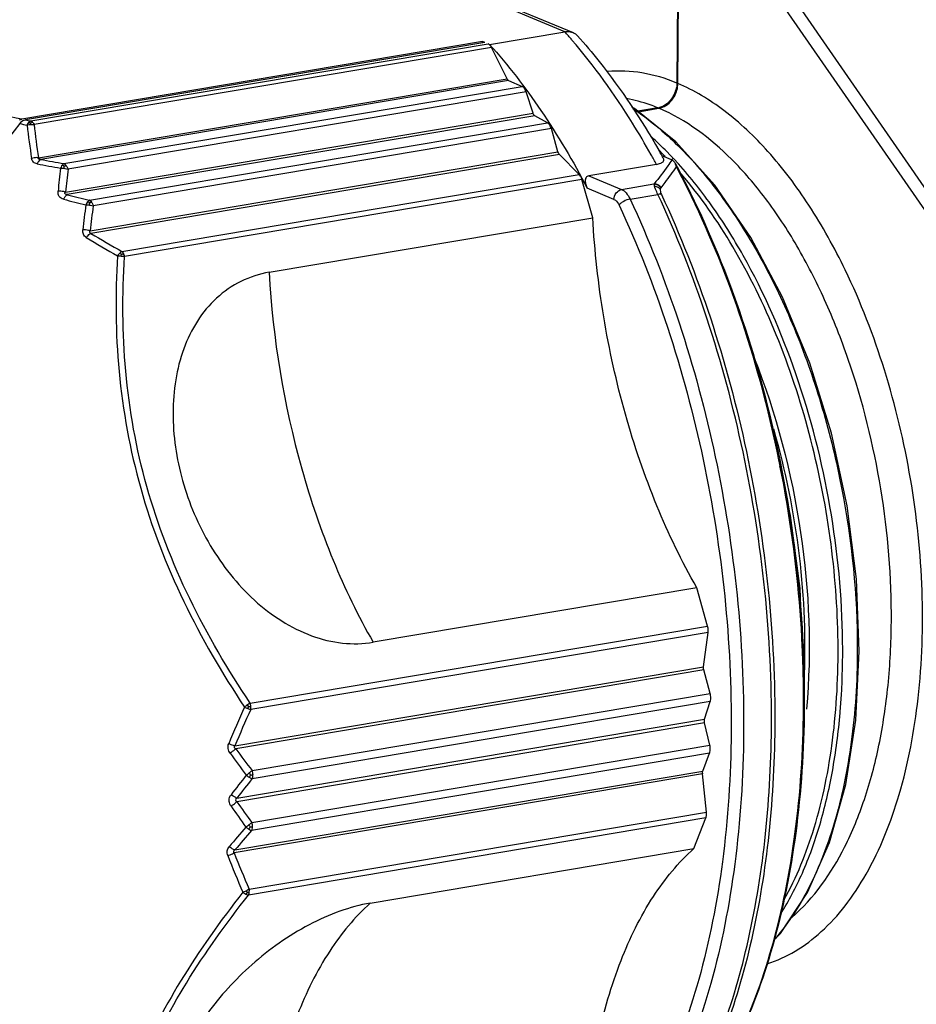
# Model space of a CAD drawing. Header units: millimetres. Extents: x 12 to 2508, y 25 to 1770.
# Tile 34 of 53: x 2153 to 2173, y 789 to 811. Entities that reach past the tile are written whole.
import ezdxf

# ---------------------------------------------------------------- set-up
doc = ezdxf.new("R2010")
doc.units = ezdxf.units.MM
for name, color, linetype in [('CABLE_PBL76', 7, 'Continuous'), ('COVER_J_ABL73', 7, 'Continuous'), ('new_view_8_VBL72', 7, 'Continuous')]:
    doc.layers.add(name, color=color, linetype=linetype)

# ---------------------------------------------------------------- blocks, each defined once
blk = doc.blocks.new('CABLE_PBL76', base_point=(1168.907, 1048.173))
at = {"layer": 'CABLE_PBL76', "color": 7}
for p, q in [((1176.478, 1058.766), (1176.513, 1062.811)), ((1168.353, 1062.32), (1174.144, 1059.897)), ((1176.482, 1061.857), (1176.456, 1058.775)), ((1172.288, 1059.634), (1173.961, 1059.915)), ((1172.128, 1059.7), (1161.874, 1057.973)), ((1172.183, 1059.677), (1161.961, 1057.955)), ((1172.183, 1059.677), (1172.128, 1059.7)), ((1172.128, 1059.668), (1172.128, 1059.7)), ((1172.257, 1059.646), (1172.288, 1059.634)), ((1172.676, 1058.871), (1172.33, 1059.567)), ((1172.711, 1058.831), (1173.011, 1058.701)), ((1173.255, 1058.105), (1173.1, 1058.579)), ((1176.034, 1058.223), (1175.585, 1058.148)), ((1175.598, 1058.137), (1176.056, 1058.214)), ((1173.576, 1057.891), (1173.296, 1058.046)), ((1173.81, 1057.244), (1173.662, 1057.761)), ((1163.397, 1055.489), (1173.81, 1057.244)), ((1174.284, 1056.744), (1173.84, 1057.188)), ((1176.119, 1057.163), (1176.325, 1057.077)), ((1176.001, 1056.967), (1174.496, 1056.713)), ((1174.584, 1055.779), (1174.344, 1056.631)), ((1167.381, 1054.566), (1174.584, 1055.779)), ((1176.9, 1047.55), (1169.697, 1046.336)), ((1177.139, 1046.698), (1176.9, 1047.55)), ((1177.048, 1045.789), (1177.151, 1046.557)), ((1177.053, 1045.72), (1166.64, 1043.965)), ((1177.197, 1045.199), (1177.053, 1045.72)), ((1177.073, 1044.625), (1177.199, 1045.02)), ((1177.19, 1044.045), (1177.072, 1044.542)), ((1177.034, 1043.472), (1177.185, 1043.869)), ((1166.621, 1041.717), (1177.034, 1043.472)), ((1177.116, 1042.559), (1177.028, 1043.407)), ((1176.836, 1041.747), (1177.103, 1042.429)), ((1169.633, 1040.533), (1176.836, 1041.747))]:
    blk.add_line(p, q, dxfattribs=at)
at = {"layer": 'CABLE_PBL76', "color": 2}
for p, q in [((1173.961, 1059.915), (1168.158, 1062.343)), ((1177.875, 1062.356), (1182.821, 1055.209)), ((1177.652, 1062.184), (1182.598, 1055.037)), ((1162.079, 1057.932), (1172.257, 1059.646)), ((1172.33, 1059.567), (1162.152, 1057.852)), ((1162.249, 1057.114), (1172.676, 1058.871)), ((1172.711, 1058.831), (1162.298, 1057.077)), ((1162.816, 1056.983), (1173.011, 1058.701)), ((1173.1, 1058.579), (1162.905, 1056.862)), ((1162.848, 1056.351), (1173.255, 1058.105)), ((1173.296, 1058.046), (1162.889, 1056.293)), ((1163.381, 1056.173), (1173.576, 1057.891)), ((1173.662, 1057.761), (1163.467, 1056.043)), ((1173.84, 1057.188), (1163.413, 1055.431)), ((1176.192, 1057.127), (1176.184, 1057.136)), ((1176.196, 1057.145), (1176.188, 1057.153)), ((1176.363, 1057.084), (1176.35, 1057.099)), ((1176.369, 1057.108), (1176.356, 1057.122)), ((1162.823, 1056.879), (1162.821, 1056.927)), ((1164.106, 1055.029), (1174.284, 1056.744)), ((1174.344, 1056.631), (1164.166, 1054.916)), ((1174.496, 1056.713), (1175.225, 1056.408)), ((1175.056, 1056.187), (1174.461, 1056.436)), ((1175.225, 1056.408), (1175.946, 1056.53)), ((1175.95, 1056.534), (1175.946, 1056.53)), ((1176.101, 1056.444), (1176.105, 1056.448)), ((1175.414, 1056.195), (1176.032, 1056.299)), ((1164.088, 1054.927), (1164.095, 1054.969)), ((1166.961, 1044.983), (1177.139, 1046.698)), ((1177.151, 1046.557), (1166.973, 1044.842)), ((1166.621, 1044.033), (1177.048, 1045.789)), ((1167.002, 1043.482), (1177.197, 1045.199)), ((1177.199, 1045.02), (1167.004, 1043.302)), ((1179.275, 1044.846), (1179.274, 1044.866)), ((1179.275, 1044.846), (1179.275, 1044.866)), ((1177.072, 1044.542), (1166.665, 1042.788)), ((1166.666, 1042.872), (1177.073, 1044.625)), ((1177.185, 1043.869), (1166.99, 1042.151)), ((1166.995, 1042.328), (1177.19, 1044.045)), ((1177.028, 1043.407), (1166.601, 1041.65)), ((1166.938, 1040.844), (1177.116, 1042.559)), ((1177.103, 1042.429), (1166.925, 1040.714))]:
    blk.add_line(p, q, dxfattribs=at)
at = {"layer": 'CABLE_PBL76', "color": 7}
for points in [[(1178.619, 1039.722), (1178.759, 1039.857), (1179.365, 1040.768), (1179.853, 1041.882), (1180.213, 1043.173), (1180.436, 1044.605), (1180.516, 1046.14), (1180.452, 1047.741), (1180.243, 1049.37), (1179.894, 1050.985), (1179.413, 1052.545), (1178.81, 1054.009), (1178.101, 1055.34), (1177.303, 1056.501), (1176.433, 1057.465), (1175.512, 1058.207), (1175.453, 1058.238)], [(1179.258, 1045.841), (1179.262, 1045.928), (1179.197, 1047.53), (1178.988, 1049.159), (1178.75, 1050.262)]]:
    blk.add_lwpolyline(points, dxfattribs=at)
at = {"layer": 'CABLE_PBL76', "color": 2}
for centre, radius, start, end in [((1164.871, 1051.753), 12.217, 40.7877, 41.924), ((1170.017, 1097.61), 40.571, 258.359, 258.5968), ((1169.838, 1097.382), 40.206, 258.7013, 258.8735), ((1174.95, 1059.156), 12.865, 185.817, 189.1328), ((1175.128, 1059.247), 13.208, 186.1189, 189.372), ((1170.75, 1051.852), 7.693, 45.7784, 48.1632), ((1170.437, 1051.553), 8.027, 44.2362, 45.6876), ((1170.442, 1051.536), 8.135, 44.2505, 45.7795), ((1170.212, 1051.311), 8.456, 43.4111, 44.2548), ((1171.99, 1107.85), 51.801, 259.1264, 259.7123), ((1171.958, 1108.848), 52.665, 259.4312, 260.0042), ((1159.405, 1047.96), 18.883, 28.4887, 29.2338), ((1170.027, 1051.136), 8.712, 42.6121, 43.2766), ((1182.88, 1054.483), 20.283, 173.2091, 174.6672), ((1182.928, 1054.375), 20.176, 172.9202, 174.378), ((1175.251, 1105.267), 50.63, 255.7721, 256.3489), ((1174.59, 1103.451), 48.589, 256.0649, 256.6625), ((1184.016, 1053.284), 20.9, 172.3487, 173.8892), ((1184.032, 1053.177), 20.764, 172.0666, 173.6076), ((1175.576, 1075.407), 23.518, 238.5674, 240.5354), ((1175.719, 1075.791), 23.789, 238.8494, 240.7795), ((1187.761, 1055.711), 20.413, 183.2171, 195.6745), ((1167.994, 1043.331), 1.948, 124.2373, 126.6224), ((1165.222, 1043.584), 2.157, 37.7522, 39.001), ((1166.602, 1044.882), 0.374, 4.5584, 15.6891), ((1187.165, 1035.685), 22.321, 155.6305, 157.9151), ((1186.446, 1035.906), 21.426, 155.3518, 157.7118), ((1167.176, 1045.58), 0.766, 243.385, 249.3589), ((1165.975, 1045.379), 1.064, 330.9849, 333.5472), ((1166.743, 1046.374), 1.481, 277.144, 278.9621), ((1166.622, 1044.883), 0.353, 359.5435, 4.5929), ((1187.878, 1059.311), 26.363, 215.8564, 217.1781), ((1187.762, 1059.384), 26.151, 216.128, 217.4512), ((1165.288, 1045.527), 2.668, 306.4353, 308.2564), ((1192.742, 1022.961), 32.957, 141.7151, 142.6728), ((1192.596, 1022.885), 32.739, 141.4175, 142.3752), ((1166.674, 1043.384), 0.341, 359.511, 0.592), ((1188.241, 1057.891), 26.336, 214.9916, 216.2249), ((1188.324, 1057.791), 26.511, 214.718, 215.9511), ((1191.504, 1021.089), 32.465, 139.3751, 140.388), ((1191.324, 1021.055), 32.205, 139.0764, 140.0904), ((1166.009, 1043.49), 1.525, 304.0434, 307.2503), ((1166.672, 1042.243), 0.333, 358.4137, 359.5121), ((1183.768, 1048.37), 18.435, 201.3756, 204.0915), ((1183.681, 1048.246), 18.462, 201.1328, 203.8662), ((1166.528, 1041.519), 0.789, 289.9106, 295.715), ((1168.804, 1041.874), 2.208, 208.8655, 209.9989), ((1166.624, 1040.807), 0.316, 354.1334, 359.5729)]:
    blk.add_arc(centre, radius, start, end, dxfattribs=at)
at = {"layer": 'CABLE_PBL76', "color": 7}
for centre, radius, start, end in [((1175.837, 1058.789), 0.62, 329.988, 344.476), ((1175.971, 1058.597), 0.38, 279.5719, 282.1449), ((1160.179, 1048.177), 18.3, 29.4167, 29.837), ((1160.016, 1048.085), 18.487, 29.1761, 29.417), ((1177.205, 1043.426), 0.179, 179.5646, 186.031), ((1176.761, 1042.522), 0.357, 359.5644, 6.0312)]:
    blk.add_arc(centre, radius, start, end, dxfattribs=at)
at = {"layer": 'CABLE_PBL76', "color": 2}
for points, knots in [([(1161.874, 1057.973), (1161.218, 1058.105), (1160.273, 1058.32), (1159.088, 1058.679), (1158.332, 1058.959), (1157.684, 1059.259), (1157.015, 1059.653), (1156.599, 1060.008), (1156.391, 1060.266)], [0, 0, 0, 0, 0.332357, 0.480879, 0.61474, 0.732781, 0.835208, 1, 1, 1, 1]), ([(1175.883, 1057.182), (1175.75, 1057.419), (1175.225, 1058.31), (1174.619, 1059.156), (1174.121, 1059.733)], [0, 0, 0, 0, 0.262571, 1, 1, 1, 1]), ([(1176.456, 1058.775), (1176.207, 1058.879), (1175.699, 1059.031), (1175.168, 1059.054), (1174.914, 1059.03)], [0, 0, 0, 0, 0.514443, 1, 1, 1, 1]), ([(1180.202, 1054.618), (1179.962, 1055.113), (1179.451, 1056.035), (1178.549, 1057.239), (1177.571, 1058.17), (1176.842, 1058.612), (1176.478, 1058.766)], [0, 0, 0, 0, 0.290356, 0.555122, 0.791436, 1, 1, 1, 1]), ([(1176.034, 1058.223), (1175.976, 1058.247), (1175.747, 1058.335), (1175.51, 1058.4), (1175.331, 1058.432)], [0, 0, 0, 0, 0.256937, 1, 1, 1, 1]), ([(1175.475, 1058.209), (1175.836, 1057.969), (1176.542, 1057.376), (1177.479, 1056.271), (1178.326, 1054.937), (1179.06, 1053.415), (1179.659, 1051.751), (1180.252, 1049.419), (1180.457, 1047.605), (1180.47, 1046.402)], [0, 0, 0, 0, 0.098198, 0.207391, 0.327265, 0.455187, 0.589508, 0.727328, 1, 1, 1, 1]), ([(1179.015, 1040.216), (1179.51, 1040.641), (1180.118, 1041.519), (1180.663, 1042.863), (1180.982, 1044.072), (1181.179, 1045.397), (1181.276, 1047.306), (1181.073, 1049.762), (1180.478, 1052.156), (1179.774, 1053.941), (1179.161, 1055.141), (1178.47, 1056.194), (1177.521, 1057.307), (1176.663, 1057.958), (1176.056, 1058.214)], [0, 0, 0, 0, 0.096752, 0.153368, 0.215212, 0.281666, 0.351822, 0.498549, 0.645522, 0.715974, 0.782823, 0.845138, 0.902266, 1, 1, 1, 1]), ([(1161.995, 1057.839), (1161.998, 1057.845), (1162.008, 1057.866), (1162.021, 1057.886), (1162.033, 1057.899)], [0, 0, 0, 0, 0.261355, 1, 1, 1, 1]), ([(1161.995, 1057.839), (1162.001, 1057.841), (1162.027, 1057.849), (1162.053, 1057.853), (1162.073, 1057.855)], [0, 0, 0, 0, 0.240673, 1, 1, 1, 1]), ([(1162.033, 1057.899), (1162.036, 1057.903), (1162.05, 1057.916), (1162.066, 1057.927), (1162.079, 1057.932)], [0, 0, 0, 0, 0.27625, 1, 1, 1, 1]), ([(1162.073, 1057.855), (1162.073, 1057.858), (1162.074, 1057.869), (1162.074, 1057.881), (1162.075, 1057.89)], [0, 0, 0, 0, 0.271658, 1, 1, 1, 1]), ([(1162.073, 1057.855), (1162.08, 1057.855), (1162.106, 1057.856), (1162.133, 1057.855), (1162.152, 1057.852)], [0, 0, 0, 0, 0.258601, 1, 1, 1, 1]), ([(1162.075, 1057.89), (1162.078, 1057.891), (1162.093, 1057.897), (1162.107, 1057.901), (1162.118, 1057.903)], [0, 0, 0, 0, 0.263361, 1, 1, 1, 1]), ([(1162.079, 1057.932), (1162.083, 1057.93), (1162.097, 1057.923), (1162.11, 1057.912), (1162.118, 1057.903)], [0, 0, 0, 0, 0.228269, 1, 1, 1, 1]), ([(1162.118, 1057.903), (1162.122, 1057.899), (1162.135, 1057.883), (1162.145, 1057.866), (1162.152, 1057.852)], [0, 0, 0, 0, 0.23264, 1, 1, 1, 1]), ([(1162.249, 1057.114), (1162.236, 1057.115), (1162.185, 1057.118), (1162.133, 1057.109), (1162.096, 1057.096)], [0, 0, 0, 0, 0.241273, 1, 1, 1, 1]), ([(1162.218, 1056.979), (1162.188, 1056.985), (1162.129, 1057.009), (1162.101, 1057.067), (1162.096, 1057.096)], [0, 0, 0, 0, 0.507631, 1, 1, 1, 1]), ([(1162.298, 1057.077), (1162.281, 1057.069), (1162.248, 1057.039), (1162.227, 1057.001), (1162.218, 1056.979)], [0, 0, 0, 0, 0.436155, 1, 1, 1, 1]), ([(1162.298, 1057.077), (1162.291, 1057.077), (1162.277, 1057.078), (1162.258, 1057.083), (1162.245, 1057.097), (1162.247, 1057.109), (1162.249, 1057.114)], [0, 0, 0, 0, 0.28841, 0.565438, 0.791237, 1, 1, 1, 1]), ([(1162.816, 1056.983), (1162.813, 1056.981), (1162.796, 1056.972), (1162.783, 1056.958), (1162.774, 1056.946)], [0, 0, 0, 0, 0.21701, 1, 1, 1, 1]), ([(1162.816, 1056.983), (1162.821, 1056.981), (1162.841, 1056.97), (1162.856, 1056.953), (1162.867, 1056.939)], [0, 0, 0, 0, 0.221947, 1, 1, 1, 1]), ([(1176.345, 1057.068), (1176.316, 1057.022), (1176.192, 1056.839), (1176.056, 1056.664), (1175.95, 1056.534)], [0, 0, 0, 0, 0.243292, 1, 1, 1, 1]), ([(1180.145, 1046.347), (1180.133, 1047.353), (1179.938, 1049.378), (1179.198, 1052.28), (1178.225, 1054.514), (1177.255, 1056.057), (1176.718, 1056.73), (1176.438, 1057.034)], [0, 0, 0, 0, 0.261986, 0.526609, 0.776599, 0.892526, 1, 1, 1, 1]), ([(1162.774, 1056.946), (1162.77, 1056.942), (1162.756, 1056.921), (1162.746, 1056.899), (1162.739, 1056.881)], [0, 0, 0, 0, 0.233974, 1, 1, 1, 1]), ([(1162.739, 1056.881), (1162.745, 1056.882), (1162.773, 1056.883), (1162.801, 1056.882), (1162.823, 1056.879)], [0, 0, 0, 0, 0.236534, 1, 1, 1, 1]), ([(1162.821, 1056.927), (1162.817, 1056.929), (1162.802, 1056.937), (1162.786, 1056.943), (1162.774, 1056.946)], [0, 0, 0, 0, 0.264348, 1, 1, 1, 1]), ([(1162.821, 1056.927), (1162.825, 1056.928), (1162.84, 1056.933), (1162.855, 1056.937), (1162.867, 1056.939)], [0, 0, 0, 0, 0.264045, 1, 1, 1, 1]), ([(1162.823, 1056.879), (1162.83, 1056.878), (1162.858, 1056.874), (1162.885, 1056.868), (1162.905, 1056.862)], [0, 0, 0, 0, 0.259594, 1, 1, 1, 1]), ([(1162.867, 1056.939), (1162.871, 1056.933), (1162.887, 1056.909), (1162.898, 1056.883), (1162.905, 1056.862)], [0, 0, 0, 0, 0.232502, 1, 1, 1, 1]), ([(1176.105, 1056.448), (1176.135, 1056.487), (1176.254, 1056.638), (1176.366, 1056.794), (1176.444, 1056.914)], [0, 0, 0, 0, 0.255368, 1, 1, 1, 1]), ([(1179.275, 1044.866), (1179.283, 1045.918), (1179.164, 1048.041), (1178.621, 1051.171), (1177.734, 1054.16), (1176.911, 1056.037), (1176.444, 1056.914)], [0, 0, 0, 0, 0.252707, 0.509477, 0.761398, 1, 1, 1, 1]), ([(1178.836, 1040.601), (1179.122, 1041.107), (1179.591, 1042.273), (1179.979, 1044.219), (1180.071, 1046.001), (1180.003, 1047.506), (1179.837, 1049.059), (1179.451, 1050.976), (1178.73, 1053.153), (1177.782, 1055.104), (1176.984, 1056.253), (1176.552, 1056.755)], [0, 0, 0, 0, 0.101939, 0.218477, 0.346723, 0.413991, 0.482511, 0.620669, 0.756076, 0.88384, 1, 1, 1, 1]), ([(1162.808, 1056.19), (1162.788, 1056.195), (1162.751, 1056.209), (1162.707, 1056.251), (1162.683, 1056.307), (1162.683, 1056.348), (1162.684, 1056.368)], [0, 0, 0, 0, 0.252803, 0.496554, 0.7423, 1, 1, 1, 1]), ([(1162.848, 1056.351), (1162.835, 1056.355), (1162.782, 1056.369), (1162.726, 1056.372), (1162.684, 1056.368)], [0, 0, 0, 0, 0.242527, 1, 1, 1, 1]), ([(1162.889, 1056.293), (1162.879, 1056.293), (1162.862, 1056.295), (1162.84, 1056.305), (1162.834, 1056.321), (1162.837, 1056.336), (1162.843, 1056.346), (1162.848, 1056.351)], [0, 0, 0, 0, 0.286082, 0.547303, 0.66049, 0.770598, 1, 1, 1, 1]), ([(1175.056, 1056.187), (1175.057, 1056.238), (1175.09, 1056.338), (1175.179, 1056.4), (1175.225, 1056.408)], [0, 0, 0, 0, 0.519966, 1, 1, 1, 1]), ([(1175.225, 1056.408), (1175.265, 1056.392), (1175.341, 1056.327), (1175.391, 1056.243), (1175.414, 1056.195)], [0, 0, 0, 0, 0.442908, 1, 1, 1, 1]), ([(1176.101, 1056.444), (1176.083, 1056.468), (1176.036, 1056.51), (1175.976, 1056.528), (1175.946, 1056.53)], [0, 0, 0, 0, 0.502344, 1, 1, 1, 1]), ([(1175.946, 1056.53), (1175.947, 1056.526), (1175.949, 1056.511), (1175.953, 1056.496), (1175.957, 1056.484)], [0, 0, 0, 0, 0.198581, 1, 1, 1, 1]), ([(1176.105, 1056.448), (1176.087, 1056.473), (1176.04, 1056.514), (1175.98, 1056.532), (1175.95, 1056.534)], [0, 0, 0, 0, 0.502389, 1, 1, 1, 1]), ([(1175.957, 1056.484), (1175.97, 1056.482), (1176.018, 1056.47), (1176.063, 1056.441), (1176.087, 1056.412)], [0, 0, 0, 0, 0.255659, 1, 1, 1, 1]), ([(1176.032, 1056.299), (1176.023, 1056.317), (1175.996, 1056.378), (1175.971, 1056.44), (1175.957, 1056.484)], [0, 0, 0, 0, 0.307325, 1, 1, 1, 1]), ([(1176.087, 1056.412), (1176.086, 1056.405), (1176.084, 1056.365), (1176.098, 1056.326), (1176.112, 1056.297)], [0, 0, 0, 0, 0.181983, 1, 1, 1, 1]), ([(1176.087, 1056.412), (1176.088, 1056.416), (1176.09, 1056.427), (1176.096, 1056.437), (1176.101, 1056.444)], [0, 0, 0, 0, 0.279516, 1, 1, 1, 1]), ([(1162.808, 1056.19), (1162.818, 1056.213), (1162.839, 1056.252), (1162.872, 1056.284), (1162.889, 1056.293)], [0, 0, 0, 0, 0.56422, 1, 1, 1, 1]), ([(1163.339, 1056.134), (1163.335, 1056.129), (1163.321, 1056.108), (1163.31, 1056.085), (1163.302, 1056.067)], [0, 0, 0, 0, 0.234959, 1, 1, 1, 1]), ([(1163.381, 1056.173), (1163.378, 1056.171), (1163.361, 1056.161), (1163.348, 1056.146), (1163.339, 1056.134)], [0, 0, 0, 0, 0.214812, 1, 1, 1, 1]), ([(1163.386, 1056.111), (1163.382, 1056.114), (1163.367, 1056.122), (1163.351, 1056.129), (1163.339, 1056.134)], [0, 0, 0, 0, 0.263595, 1, 1, 1, 1]), ([(1163.381, 1056.173), (1163.386, 1056.171), (1163.405, 1056.157), (1163.421, 1056.139), (1163.431, 1056.124)], [0, 0, 0, 0, 0.22242, 1, 1, 1, 1]), ([(1163.386, 1056.111), (1163.389, 1056.113), (1163.404, 1056.118), (1163.419, 1056.122), (1163.431, 1056.124)], [0, 0, 0, 0, 0.264613, 1, 1, 1, 1]), ([(1163.386, 1056.062), (1163.386, 1056.067), (1163.386, 1056.083), (1163.386, 1056.1), (1163.386, 1056.111)], [0, 0, 0, 0, 0.297207, 1, 1, 1, 1]), ([(1163.431, 1056.124), (1163.435, 1056.118), (1163.45, 1056.093), (1163.46, 1056.065), (1163.467, 1056.043)], [0, 0, 0, 0, 0.234565, 1, 1, 1, 1]), ([(1175.056, 1056.187), (1175.068, 1056.183), (1175.117, 1056.152), (1175.15, 1056.101), (1175.17, 1056.059)], [0, 0, 0, 0, 0.209016, 1, 1, 1, 1]), ([(1175.414, 1056.195), (1175.365, 1056.187), (1175.293, 1056.159), (1175.214, 1056.107), (1175.181, 1056.076), (1175.17, 1056.059)], [0, 0, 0, 0, 0.527831, 0.78724, 1, 1, 1, 1]), ([(1175.414, 1056.195), (1175.833, 1055.301), (1176.571, 1053.42), (1177.366, 1050.464), (1177.848, 1047.406), (1177.95, 1045.341), (1177.941, 1044.318)], [0, 0, 0, 0, 0.242014, 0.494178, 0.749309, 1, 1, 1, 1]), ([(1176.112, 1056.297), (1176.107, 1056.299), (1176.081, 1056.305), (1176.053, 1056.303), (1176.032, 1056.299)], [0, 0, 0, 0, 0.202217, 1, 1, 1, 1]), ([(1178.56, 1044.423), (1178.569, 1045.445), (1178.466, 1047.51), (1177.984, 1050.568), (1177.19, 1053.525), (1176.451, 1055.406), (1176.032, 1056.299)], [0, 0, 0, 0, 0.250691, 0.505822, 0.757986, 1, 1, 1, 1]), ([(1176.112, 1056.297), (1176.53, 1055.405), (1177.267, 1053.528), (1178.059, 1050.578), (1178.541, 1047.526), (1178.643, 1045.466), (1178.634, 1044.446)], [0, 0, 0, 0, 0.242014, 0.494178, 0.749309, 1, 1, 1, 1]), ([(1163.302, 1056.067), (1163.309, 1056.067), (1163.337, 1056.067), (1163.365, 1056.065), (1163.386, 1056.062)], [0, 0, 0, 0, 0.237146, 1, 1, 1, 1]), ([(1163.386, 1056.062), (1163.393, 1056.061), (1163.42, 1056.056), (1163.447, 1056.049), (1163.467, 1056.043)], [0, 0, 0, 0, 0.26069, 1, 1, 1, 1]), ([(1175.17, 1056.059), (1175.583, 1055.177), (1176.312, 1053.321), (1177.096, 1050.403), (1177.572, 1047.383), (1177.721, 1044.382), (1177.538, 1041.518), (1177.028, 1038.902), (1176.212, 1036.634), (1175.429, 1035.327), (1174.987, 1034.777)], [0, 0, 0, 0, 0.131864, 0.269256, 0.408269, 0.544856, 0.675163, 0.795848, 0.904467, 1, 1, 1, 1]), ([(1163.312, 1055.34), (1163.284, 1055.356), (1163.238, 1055.408), (1163.232, 1055.476), (1163.235, 1055.509)], [0, 0, 0, 0, 0.490531, 1, 1, 1, 1]), ([(1163.397, 1055.489), (1163.384, 1055.493), (1163.332, 1055.506), (1163.276, 1055.511), (1163.235, 1055.509)], [0, 0, 0, 0, 0.240451, 1, 1, 1, 1]), ([(1163.397, 1055.489), (1163.39, 1055.48), (1163.378, 1055.461), (1163.394, 1055.438), (1163.406, 1055.433), (1163.413, 1055.431)], [0, 0, 0, 0, 0.468068, 0.719203, 1, 1, 1, 1]), ([(1163.312, 1055.34), (1163.319, 1055.35), (1163.347, 1055.386), (1163.383, 1055.418), (1163.413, 1055.431)], [0, 0, 0, 0, 0.277297, 1, 1, 1, 1]), ([(1164.106, 1055.028), (1164.102, 1055.026), (1164.083, 1055.016), (1164.067, 1055.002), (1164.055, 1054.99)], [0, 0, 0, 0, 0.222637, 1, 1, 1, 1]), ([(1164.106, 1055.029), (1164.109, 1055.025), (1164.122, 1055.011), (1164.133, 1054.994), (1164.141, 1054.98)], [0, 0, 0, 0, 0.231687, 1, 1, 1, 1]), ([(1164.008, 1054.931), (1163.956, 1054.076), (1163.968, 1052.331), (1164.447, 1049.723), (1165.419, 1047.208), (1166.332, 1045.647), (1166.832, 1044.895)], [0, 0, 0, 0, 0.241916, 0.490864, 0.744789, 1, 1, 1, 1]), ([(1164.055, 1054.99), (1164.051, 1054.986), (1164.034, 1054.967), (1164.018, 1054.947), (1164.008, 1054.931)], [0, 0, 0, 0, 0.241204, 1, 1, 1, 1]), ([(1164.088, 1054.927), (1164.095, 1054.926), (1164.121, 1054.924), (1164.147, 1054.92), (1164.166, 1054.916)], [0, 0, 0, 0, 0.258559, 1, 1, 1, 1]), ([(1164.095, 1054.969), (1164.099, 1054.97), (1164.114, 1054.975), (1164.129, 1054.978), (1164.141, 1054.98)], [0, 0, 0, 0, 0.263795, 1, 1, 1, 1]), ([(1166.961, 1044.983), (1166.462, 1045.726), (1165.552, 1047.268), (1164.585, 1049.758), (1164.115, 1052.341), (1164.11, 1054.069), (1164.166, 1054.916)], [0, 0, 0, 0, 0.255431, 0.509082, 0.757786, 1, 1, 1, 1]), ([(1164.166, 1054.916), (1164.164, 1054.922), (1164.157, 1054.944), (1164.149, 1054.965), (1164.141, 1054.98)], [0, 0, 0, 0, 0.258955, 1, 1, 1, 1]), ([(1178.468, 1039.184), (1178.685, 1039.254), (1179.115, 1039.452), (1179.7, 1039.895), (1180.23, 1040.478), (1180.879, 1041.47), (1181.491, 1043.019), (1181.891, 1045.155), (1181.965, 1047.521), (1181.709, 1049.977), (1181.138, 1052.377), (1180.548, 1053.902), (1180.202, 1054.618)], [0, 0, 0, 0, 0.04042, 0.083189, 0.129353, 0.179558, 0.292742, 0.422028, 0.563415, 0.711197, 0.858885, 1, 1, 1, 1]), ([(1178.17, 1052.678), (1178.667, 1051.427), (1179.345, 1048.835), (1179.459, 1046.155), (1179.339, 1044.851)], [0, 0, 0, 0, 0.507047, 1, 1, 1, 1]), ([(1178.604, 1051.087), (1178.87, 1050.162), (1179.247, 1048.293), (1179.327, 1046.388), (1179.279, 1045.454)], [0, 0, 0, 0, 0.507543, 1, 1, 1, 1]), ([(1168.108, 1050.196), (1168.302, 1049.505), (1168.753, 1048.183), (1169.36, 1046.922), (1169.697, 1046.336)], [0, 0, 0, 0, 0.515004, 1, 1, 1, 1]), ([(1180.47, 1046.402), (1180.478, 1045.719), (1180.418, 1044.408), (1180.079, 1042.566), (1179.513, 1040.994), (1178.956, 1040.105), (1178.641, 1039.743)], [0, 0, 0, 0, 0.291198, 0.558017, 0.795456, 1, 1, 1, 1]), ([(1180.088, 1044.763), (1180.099, 1044.892), (1180.138, 1045.419), (1180.15, 1045.948), (1180.145, 1046.347)], [0, 0, 0, 0, 0.24468, 1, 1, 1, 1]), ([(1166.961, 1044.983), (1166.956, 1044.98), (1166.935, 1044.966), (1166.914, 1044.953), (1166.898, 1044.942)], [0, 0, 0, 0, 0.233147, 1, 1, 1, 1]), ([(1166.905, 1044.863), (1166.911, 1044.861), (1166.933, 1044.853), (1166.956, 1044.846), (1166.973, 1044.842)], [0, 0, 0, 0, 0.272003, 1, 1, 1, 1]), ([(1176.661, 1035.668), (1177.092, 1036.189), (1177.857, 1037.436), (1178.653, 1039.611), (1179.151, 1042.129), (1179.267, 1043.917), (1179.275, 1044.846)], [0, 0, 0, 0, 0.209148, 0.447526, 0.712961, 1, 1, 1, 1]), ([(1178.767, 1040.296), (1178.951, 1040.585), (1179.285, 1041.226), (1179.665, 1042.292), (1179.942, 1043.487), (1180.051, 1044.328), (1180.088, 1044.763)], [0, 0, 0, 0, 0.218489, 0.459583, 0.720936, 1, 1, 1, 1]), ([(1177.941, 1044.318), (1177.933, 1043.343), (1177.813, 1041.463), (1177.297, 1038.813), (1176.47, 1036.516), (1175.677, 1035.192), (1175.229, 1034.634)], [0, 0, 0, 0, 0.286304, 0.551456, 0.790105, 1, 1, 1, 1]), ([(1176.539, 1035.742), (1176.873, 1036.304), (1177.46, 1037.559), (1178.077, 1039.64), (1178.461, 1041.961), (1178.553, 1043.586), (1178.56, 1044.423)], [0, 0, 0, 0, 0.217809, 0.459041, 0.721153, 1, 1, 1, 1]), ([(1178.634, 1044.446), (1178.627, 1043.602), (1178.534, 1041.964), (1178.143, 1039.626), (1177.515, 1037.534), (1176.916, 1036.276), (1176.576, 1035.714)], [0, 0, 0, 0, 0.27931, 0.541615, 0.782693, 1, 1, 1, 1]), ([(1166.511, 1043.869), (1166.49, 1043.899), (1166.458, 1043.967), (1166.468, 1044.044), (1166.481, 1044.077)], [0, 0, 0, 0, 0.504332, 1, 1, 1, 1]), ([(1166.621, 1044.033), (1166.61, 1044.034), (1166.563, 1044.045), (1166.516, 1044.062), (1166.481, 1044.077)], [0, 0, 0, 0, 0.220638, 1, 1, 1, 1]), ([(1166.64, 1043.965), (1166.63, 1043.958), (1166.588, 1043.924), (1166.545, 1043.892), (1166.511, 1043.869)], [0, 0, 0, 0, 0.228755, 1, 1, 1, 1]), ([(1166.64, 1043.965), (1166.631, 1043.97), (1166.619, 1043.978), (1166.608, 1043.996), (1166.608, 1044.007), (1166.609, 1044.012)], [0, 0, 0, 0, 0.493146, 0.741687, 1, 1, 1, 1]), ([(1167.002, 1043.482), (1166.997, 1043.478), (1166.977, 1043.461), (1166.956, 1043.444), (1166.94, 1043.431)], [0, 0, 0, 0, 0.228385, 1, 1, 1, 1]), ([(1166.968, 1043.382), (1166.962, 1043.394), (1166.952, 1043.41), (1166.943, 1043.427), (1166.94, 1043.431)], [0, 0, 0, 0, 0.715362, 1, 1, 1, 1]), ([(1166.873, 1043.38), (1166.889, 1043.367), (1166.912, 1043.35), (1166.935, 1043.336), (1166.941, 1043.332)], [0, 0, 0, 0, 0.756487, 1, 1, 1, 1]), ([(1166.941, 1043.332), (1166.944, 1043.337), (1166.954, 1043.353), (1166.962, 1043.37), (1166.968, 1043.382)], [0, 0, 0, 0, 0.271481, 1, 1, 1, 1]), ([(1166.941, 1043.332), (1166.947, 1043.329), (1166.967, 1043.318), (1166.988, 1043.308), (1167.004, 1043.302)], [0, 0, 0, 0, 0.280499, 1, 1, 1, 1]), ([(1166.968, 1043.382), (1166.972, 1043.382), (1166.988, 1043.384), (1167.004, 1043.386), (1167.015, 1043.387)], [0, 0, 0, 0, 0.265592, 1, 1, 1, 1]), ([(1167.015, 1043.381), (1167.015, 1043.374), (1167.014, 1043.347), (1167.009, 1043.321), (1167.004, 1043.302)], [0, 0, 0, 0, 0.266001, 1, 1, 1, 1]), ([(1166.533, 1042.692), (1166.526, 1042.702), (1166.503, 1042.741), (1166.49, 1042.787), (1166.491, 1042.821)], [0, 0, 0, 0, 0.254483, 1, 1, 1, 1]), ([(1166.491, 1042.821), (1166.491, 1042.843), (1166.499, 1042.888), (1166.522, 1042.927), (1166.535, 1042.945)], [0, 0, 0, 0, 0.50115, 1, 1, 1, 1]), ([(1166.533, 1042.692), (1166.568, 1042.715), (1166.613, 1042.746), (1166.655, 1042.78), (1166.665, 1042.788)], [0, 0, 0, 0, 0.768814, 1, 1, 1, 1]), ([(1166.666, 1042.872), (1166.656, 1042.875), (1166.609, 1042.893), (1166.567, 1042.921), (1166.535, 1042.945)], [0, 0, 0, 0, 0.208377, 1, 1, 1, 1]), ([(1166.666, 1042.872), (1166.651, 1042.862), (1166.615, 1042.829), (1166.65, 1042.797), (1166.665, 1042.788)], [0, 0, 0, 0, 0.517783, 1, 1, 1, 1]), ([(1166.995, 1042.328), (1166.991, 1042.323), (1166.97, 1042.306), (1166.949, 1042.289), (1166.932, 1042.277)], [0, 0, 0, 0, 0.229741, 1, 1, 1, 1]), ([(1166.863, 1042.227), (1166.879, 1042.214), (1166.901, 1042.197), (1166.924, 1042.183), (1166.93, 1042.179)], [0, 0, 0, 0, 0.757903, 1, 1, 1, 1]), ([(1166.93, 1042.179), (1166.932, 1042.183), (1166.943, 1042.199), (1166.952, 1042.215), (1166.958, 1042.228)], [0, 0, 0, 0, 0.269896, 1, 1, 1, 1]), ([(1166.93, 1042.179), (1166.935, 1042.176), (1166.954, 1042.165), (1166.975, 1042.156), (1166.99, 1042.151)], [0, 0, 0, 0, 0.281234, 1, 1, 1, 1]), ([(1166.958, 1042.228), (1166.952, 1042.239), (1166.944, 1042.256), (1166.935, 1042.272), (1166.932, 1042.277)], [0, 0, 0, 0, 0.713271, 1, 1, 1, 1]), ([(1166.958, 1042.228), (1166.962, 1042.228), (1166.978, 1042.229), (1166.994, 1042.231), (1167.005, 1042.233)], [0, 0, 0, 0, 0.265333, 1, 1, 1, 1]), ([(1167.005, 1042.233), (1167.005, 1042.226), (1167.003, 1042.198), (1166.998, 1042.17), (1166.99, 1042.151)], [0, 0, 0, 0, 0.268844, 1, 1, 1, 1]), ([(1166.46, 1041.59), (1166.447, 1041.623), (1166.438, 1041.696), (1166.471, 1041.761), (1166.493, 1041.788)], [0, 0, 0, 0, 0.504283, 1, 1, 1, 1]), ([(1166.46, 1041.59), (1166.497, 1041.602), (1166.545, 1041.621), (1166.59, 1041.644), (1166.601, 1041.65)], [0, 0, 0, 0, 0.764901, 1, 1, 1, 1]), ([(1166.621, 1041.717), (1166.599, 1041.723), (1166.555, 1041.744), (1166.514, 1041.771), (1166.493, 1041.788)], [0, 0, 0, 0, 0.451256, 1, 1, 1, 1]), ([(1166.621, 1041.717), (1166.615, 1041.713), (1166.603, 1041.705), (1166.589, 1041.688), (1166.588, 1041.666), (1166.596, 1041.655), (1166.601, 1041.65)], [0, 0, 0, 0, 0.260788, 0.521449, 0.764525, 1, 1, 1, 1]), ([(1166.797, 1040.777), (1166.3, 1040.142), (1165.398, 1038.882), (1164.377, 1036.919), (1163.831, 1034.999), (1163.78, 1033.749), (1163.821, 1033.167)], [0, 0, 0, 0, 0.289441, 0.555159, 0.790651, 1, 1, 1, 1]), ([(1166.797, 1040.777), (1166.802, 1040.772), (1166.823, 1040.757), (1166.845, 1040.743), (1166.862, 1040.735)], [0, 0, 0, 0, 0.259237, 1, 1, 1, 1]), ([(1166.862, 1040.734), (1166.865, 1040.737), (1166.876, 1040.749), (1166.885, 1040.761), (1166.892, 1040.77)], [0, 0, 0, 0, 0.271916, 1, 1, 1, 1]), ([(1166.938, 1040.844), (1166.933, 1040.841), (1166.911, 1040.828), (1166.888, 1040.816), (1166.871, 1040.808)], [0, 0, 0, 0, 0.233816, 1, 1, 1, 1]), ([(1166.892, 1040.77), (1166.896, 1040.77), (1166.912, 1040.771), (1166.927, 1040.772), (1166.939, 1040.774)], [0, 0, 0, 0, 0.26364, 1, 1, 1, 1]), ([(1166.925, 1040.714), (1166.927, 1040.718), (1166.933, 1040.738), (1166.937, 1040.758), (1166.939, 1040.774)], [0, 0, 0, 0, 0.233441, 1, 1, 1, 1]), ([(1163.98, 1033.182), (1163.935, 1033.759), (1163.977, 1034.999), (1164.514, 1036.901), (1165.53, 1038.843), (1166.429, 1040.087), (1166.925, 1040.714)], [0, 0, 0, 0, 0.209729, 0.444936, 0.710326, 1, 1, 1, 1]), ([(1166.862, 1040.735), (1166.868, 1040.732), (1166.888, 1040.723), (1166.909, 1040.716), (1166.925, 1040.714)], [0, 0, 0, 0, 0.27087, 1, 1, 1, 1]), ([(1169.633, 1040.533), (1169.285, 1040.225), (1168.644, 1039.441), (1168.203, 1038.539), (1168.009, 1038.043)], [0, 0, 0, 0, 0.466095, 1, 1, 1, 1])]:
    blk.add_open_spline(points, degree=3, knots=knots, dxfattribs=at)
at = {"layer": 'CABLE_PBL76', "color": 7}
for points, knots in [([(1173.961, 1059.915), (1173.977, 1059.918), (1174.038, 1059.925), (1174.102, 1059.915), (1174.144, 1059.897)], [0, 0, 0, 0, 0.263333, 1, 1, 1, 1]), ([(1174.244, 1059.827), (1174.409, 1059.642), (1175.08, 1058.844), (1175.659, 1057.971), (1176.054, 1057.282)], [0, 0, 0, 0, 0.237867, 1, 1, 1, 1]), ([(1172.33, 1059.567), (1172.325, 1059.576), (1172.308, 1059.608), (1172.281, 1059.637), (1172.257, 1059.646)], [0, 0, 0, 0, 0.292446, 1, 1, 1, 1]), ([(1172.288, 1059.634), (1172.702, 1059.173), (1173.491, 1058.146), (1174.149, 1057.032), (1174.461, 1056.436)], [0, 0, 0, 0, 0.479343, 1, 1, 1, 1]), ([(1172.712, 1058.831), (1172.708, 1058.832), (1172.693, 1058.843), (1172.682, 1058.858), (1172.676, 1058.871)], [0, 0, 0, 0, 0.212577, 1, 1, 1, 1]), ([(1176.347, 1058.397), (1176.367, 1058.423), (1176.44, 1058.533), (1176.477, 1058.667), (1176.478, 1058.766)], [0, 0, 0, 0, 0.25159, 1, 1, 1, 1]), ([(1176.456, 1058.775), (1176.456, 1058.762), (1176.454, 1058.711), (1176.445, 1058.66), (1176.434, 1058.623)], [0, 0, 0, 0, 0.246286, 1, 1, 1, 1]), ([(1173.1, 1058.579), (1173.091, 1058.607), (1173.07, 1058.653), (1173.032, 1058.692), (1173.011, 1058.701)], [0, 0, 0, 0, 0.564055, 1, 1, 1, 1]), ([(1176.056, 1058.214), (1176.111, 1058.223), (1176.222, 1058.269), (1176.309, 1058.35), (1176.347, 1058.397)], [0, 0, 0, 0, 0.480639, 1, 1, 1, 1]), ([(1176.28, 1058.357), (1176.271, 1058.348), (1176.236, 1058.314), (1176.195, 1058.286), (1176.163, 1058.268)], [0, 0, 0, 0, 0.255738, 1, 1, 1, 1]), ([(1173.296, 1058.046), (1173.292, 1058.049), (1173.273, 1058.064), (1173.261, 1058.087), (1173.255, 1058.105)], [0, 0, 0, 0, 0.207115, 1, 1, 1, 1]), ([(1176.163, 1058.268), (1176.154, 1058.264), (1176.118, 1058.246), (1176.08, 1058.233), (1176.051, 1058.226)], [0, 0, 0, 0, 0.256143, 1, 1, 1, 1]), ([(1161.83, 1057.873), (1161.164, 1057.015), (1159.839, 1055.29), (1158.54, 1053.546), (1157.901, 1052.664)], [0, 0, 0, 0, 0.499494, 1, 1, 1, 1]), ([(1161.961, 1057.955), (1161.949, 1057.953), (1161.898, 1057.939), (1161.855, 1057.904), (1161.83, 1057.873)], [0, 0, 0, 0, 0.237354, 1, 1, 1, 1]), ([(1173.662, 1057.761), (1173.653, 1057.789), (1173.633, 1057.838), (1173.597, 1057.88), (1173.576, 1057.891)], [0, 0, 0, 0, 0.559074, 1, 1, 1, 1]), ([(1173.84, 1057.188), (1173.837, 1057.192), (1173.823, 1057.208), (1173.815, 1057.228), (1173.81, 1057.244)], [0, 0, 0, 0, 0.221098, 1, 1, 1, 1]), ([(1176.001, 1056.967), (1176.033, 1056.972), (1176.086, 1056.985), (1176.147, 1057.015), (1176.173, 1057.059), (1176.164, 1057.086), (1176.158, 1057.097)], [0, 0, 0, 0, 0.410439, 0.674059, 0.842523, 1, 1, 1, 1]), ([(1176.415, 1056.994), (1176.411, 1057.002), (1176.393, 1057.031), (1176.368, 1057.056), (1176.345, 1057.068)], [0, 0, 0, 0, 0.257274, 1, 1, 1, 1]), ([(1176.415, 1056.994), (1176.89, 1056.114), (1177.727, 1054.228), (1178.628, 1051.22), (1179.18, 1048.067), (1179.3, 1045.927), (1179.291, 1044.866)], [0, 0, 0, 0, 0.238413, 0.490287, 0.747146, 1, 1, 1, 1]), ([(1176.444, 1056.914), (1176.443, 1056.921), (1176.436, 1056.949), (1176.425, 1056.975), (1176.415, 1056.994)], [0, 0, 0, 0, 0.258446, 1, 1, 1, 1]), ([(1174.344, 1056.631), (1174.341, 1056.643), (1174.327, 1056.683), (1174.306, 1056.722), (1174.284, 1056.744)], [0, 0, 0, 0, 0.276409, 1, 1, 1, 1]), ([(1174.496, 1056.713), (1174.483, 1056.711), (1174.458, 1056.701), (1174.423, 1056.663), (1174.411, 1056.596), (1174.426, 1056.515), (1174.448, 1056.462), (1174.461, 1056.436)], [0, 0, 0, 0, 0.125511, 0.240138, 0.470981, 0.724697, 1, 1, 1, 1]), ([(1176.9, 1047.55), (1176.563, 1048.136), (1175.956, 1049.396), (1175.266, 1051.42), (1174.789, 1053.568), (1174.624, 1055.041), (1174.584, 1055.779)], [0, 0, 0, 0, 0.235368, 0.485283, 0.742706, 1, 1, 1, 1]), ([(1167.381, 1054.566), (1167.164, 1054.529), (1166.739, 1054.393), (1166.189, 1054.011), (1165.758, 1053.489), (1165.456, 1052.863), (1165.28, 1052.169), (1165.204, 1051.178), (1165.318, 1050.42), (1165.456, 1049.932)], [0, 0, 0, 0, 0.116952, 0.233128, 0.35129, 0.473215, 0.599506, 0.729903, 1, 1, 1, 1]), ([(1165.456, 1049.932), (1165.597, 1049.429), (1166.011, 1048.457), (1166.828, 1047.421), (1167.642, 1046.794), (1168.307, 1046.46), (1169.003, 1046.289), (1169.473, 1046.299), (1169.697, 1046.336)], [0, 0, 0, 0, 0.260068, 0.5196, 0.646492, 0.76935, 0.887149, 1, 1, 1, 1]), ([(1177.199, 1045.02), (1177.2, 1045.026), (1177.207, 1045.052), (1177.21, 1045.078), (1177.21, 1045.099)], [0, 0, 0, 0, 0.232903, 1, 1, 1, 1]), ([(1179.291, 1044.866), (1179.283, 1043.939), (1179.167, 1042.152), (1178.668, 1039.632), (1177.867, 1037.449), (1177.096, 1036.194), (1176.661, 1035.668)], [0, 0, 0, 0, 0.28593, 0.550767, 0.789374, 1, 1, 1, 1]), ([(1177.067, 1044.586), (1177.067, 1044.589), (1177.068, 1044.603), (1177.07, 1044.616), (1177.073, 1044.625)], [0, 0, 0, 0, 0.265975, 1, 1, 1, 1]), ([(1177.185, 1043.869), (1177.188, 1043.875), (1177.197, 1043.904), (1177.2, 1043.934), (1177.2, 1043.958)], [0, 0, 0, 0, 0.229227, 1, 1, 1, 1]), ([(1177.027, 1043.427), (1177.027, 1043.431), (1177.027, 1043.446), (1177.03, 1043.462), (1177.034, 1043.472)], [0, 0, 0, 0, 0.269652, 1, 1, 1, 1]), ([(1177.103, 1042.429), (1177.105, 1042.435), (1177.115, 1042.465), (1177.118, 1042.496), (1177.118, 1042.519)], [0, 0, 0, 0, 0.228648, 1, 1, 1, 1]), ([(1174.419, 1035.565), (1174.47, 1036.224), (1174.643, 1037.478), (1175.141, 1039.21), (1175.847, 1040.655), (1176.488, 1041.439), (1176.836, 1041.747)], [0, 0, 0, 0, 0.292364, 0.558392, 0.794162, 1, 1, 1, 1]), ([(1169.633, 1040.533), (1169.404, 1040.494), (1168.934, 1040.366), (1168.018, 1039.955), (1166.978, 1039.22), (1165.996, 1038.147), (1165.528, 1037.333), (1165.37, 1036.927)], [0, 0, 0, 0, 0.120669, 0.250722, 0.51918, 0.774404, 1, 1, 1, 1])]:
    blk.add_open_spline(points, degree=3, knots=knots, dxfattribs=at)
for points in [[(1174.144, 1059.897), (1174.182, 1059.882), (1174.216, 1059.857), (1174.244, 1059.826)], [(1176.374, 1058.479), (1176.348, 1058.434), (1176.317, 1058.393), (1176.28, 1058.357)], [(1161.825, 1057.957), (1161.841, 1057.964), (1161.857, 1057.97), (1161.874, 1057.973)], [(1176.325, 1057.077), (1176.332, 1057.074), (1176.338, 1057.071), (1176.345, 1057.068)], [(1177.153, 1046.595), (1177.154, 1046.63), (1177.149, 1046.665), (1177.139, 1046.698)], [(1177.151, 1046.557), (1177.152, 1046.57), (1177.153, 1046.583), (1177.153, 1046.595)], [(1177.047, 1045.77), (1177.047, 1045.777), (1177.047, 1045.783), (1177.048, 1045.789)], [(1177.053, 1045.72), (1177.049, 1045.736), (1177.047, 1045.753), (1177.047, 1045.77)], [(1177.21, 1045.099), (1177.21, 1045.133), (1177.206, 1045.167), (1177.197, 1045.199)], [(1177.072, 1044.542), (1177.069, 1044.556), (1177.067, 1044.571), (1177.067, 1044.586)], [(1177.2, 1043.958), (1177.201, 1043.987), (1177.197, 1044.017), (1177.19, 1044.045)]]:
    blk.add_open_spline(points, degree=3, dxfattribs=at)
at = {"layer": 'CABLE_PBL76', "color": 2}
for points in [[(1162.033, 1057.899), (1162.047, 1057.897), (1162.061, 1057.894), (1162.075, 1057.89)], [(1164.008, 1054.931), (1164.035, 1054.931), (1164.062, 1054.929), (1164.088, 1054.927)], [(1164.095, 1054.969), (1164.082, 1054.977), (1164.069, 1054.984), (1164.055, 1054.99)], [(1166.973, 1044.842), (1166.974, 1044.855), (1166.975, 1044.868), (1166.975, 1044.88)], [(1166.609, 1044.012), (1166.611, 1044.019), (1166.616, 1044.027), (1166.621, 1044.033)], [(1167.002, 1043.482), (1167.01, 1043.451), (1167.015, 1043.419), (1167.015, 1043.387)], [(1166.995, 1042.328), (1167.002, 1042.299), (1167.006, 1042.269), (1167.005, 1042.24)], [(1166.938, 1040.844), (1166.94, 1040.831), (1166.94, 1040.818), (1166.94, 1040.804)]]:
    blk.add_open_spline(points, degree=3, dxfattribs=at)
blk = doc.blocks.new('COVER_J_ABL73', base_point=(1203.054, 1067.36))
at = {"layer": 'CABLE_PBL76'}
blk.add_blockref('CABLE_PBL76', (1168.907, 1048.173), dxfattribs=at)
blk = doc.blocks.new('NEW_VIEW_8_VBL72', base_point=(1264.721, 1451.007))
at = {"layer": 'COVER_J_ABL73'}
blk.add_blockref('COVER_J_ABL73', (1203.054, 1067.36), dxfattribs=at)

msp = doc.modelspace()

# ---------------------------------------------------------------- block references
at = {"layer": 'new_view_8_VBL72'}
msp.add_blockref('NEW_VIEW_8_VBL72', (2255.626, 1201.366), dxfattribs=at)

doc.saveas('drawing.dxf')
